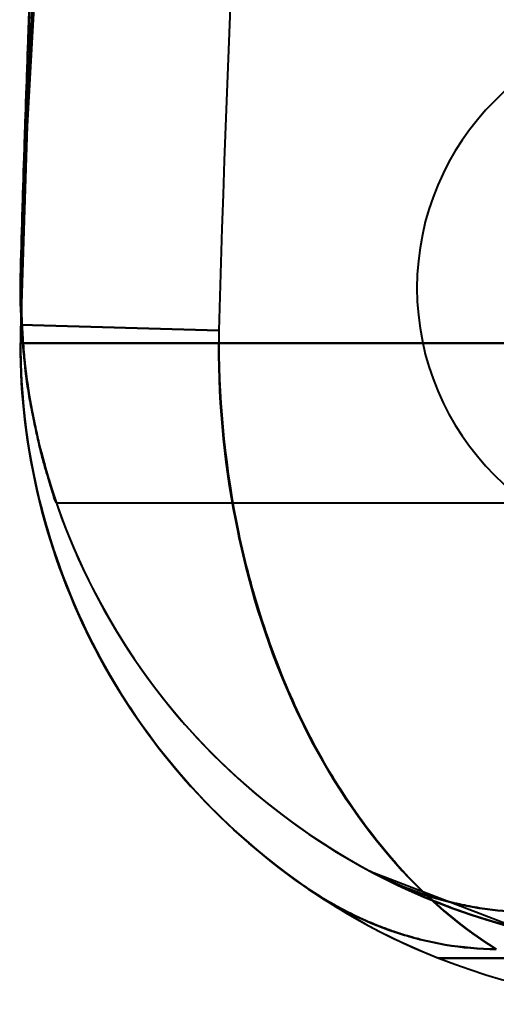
# Model space of a CAD drawing. Header units: millimetres. Extents: x -852 to 852, y -1321 to 592.
# Tile 2 of 111: x -720 to -713, y -445 to -430. Entities that reach past the tile are written whole.
import ezdxf

# ---------------------------------------------------------------- set-up
doc = ezdxf.new("R2010")
doc.units = ezdxf.units.MM
doc.layers.add('G-IMPT', color=8, linetype='Continuous', lineweight=40)

# ---------------------------------------------------------------- blocks, each defined once
blk = doc.blocks.new('NEXA 1500 CALQUES_dwg-769064-Niveau de réf_')
at = {"layer": 'G-IMPT'}
for p, q in [((-719.857, -402.271), (-719.861, -402.55)), ((-719.857, -402.271), (-719.861, -402.55)), ((-719.857, -402.271), (-716.858, -402.355)), ((-716.858, -402.355), (-719.857, -402.271)), ((-716.858, -402.355), (-719.857, -402.271)), ((-719.857, -402.271), (-716.858, -402.355)), ((-719.857, -402.271), (-716.858, -402.355)), ((-716.858, -402.355), (-719.857, -402.271)), ((-716.858, -402.355), (-719.857, -402.271)), ((-719.857, -402.271), (-716.858, -402.355)), ((-716.861, -402.55), (-719.861, -402.55)), ((-716.861, -402.55), (-719.861, -402.55)), ((-716.861, -402.55), (-719.861, -402.55)), ((-716.861, -402.55), (-719.861, -402.55)), ((-719.318, -404.965), (-695, -404.965)), ((-719.318, -404.965), (-695, -404.965)), ((-719.318, -404.965), (-695, -404.965)), ((-719.318, -404.965), (-695, -404.965))]:
    blk.add_line(p, q, dxfattribs=at)
at = {"layer": 'G-IMPT', "flags": 128}
for points in [[(-717.52, -369.838), (-718.934, -384.528), (-719.761, -399.264), (-719.857, -402.271)], [(-717.52, -369.838), (-718.934, -384.528), (-719.761, -399.264), (-719.857, -402.271)], [(-696.17, -402.55), (-701.343, -402.55), (-706.515, -402.55), (-711.688, -402.55), (-716.861, -402.55)], [(-716.861, -402.55), (-711.688, -402.55), (-706.515, -402.55), (-701.343, -402.55), (-696.17, -402.55)], [(-696.17, -402.55), (-701.343, -402.55), (-706.515, -402.55), (-711.688, -402.55), (-716.861, -402.55)], [(-716.861, -402.55), (-711.688, -402.55), (-706.515, -402.55), (-701.343, -402.55), (-696.17, -402.55)], [(-716.861, -402.55), (-711.688, -402.55), (-706.515, -402.55), (-701.343, -402.55), (-696.17, -402.55)], [(-696.17, -402.55), (-701.343, -402.55), (-706.515, -402.55), (-711.688, -402.55), (-716.861, -402.55)], [(-716.861, -402.55), (-711.688, -402.55), (-706.515, -402.55), (-701.343, -402.55), (-696.17, -402.55)], [(-696.17, -402.55), (-701.343, -402.55), (-706.515, -402.55), (-711.688, -402.55), (-716.861, -402.55)], [(-714.575, -410.534), (-712.273, -411.418), (-709.861, -411.715)], [(-714.575, -410.534), (-712.273, -411.418), (-709.861, -411.715)], [(-703.974, -411.85), (-706.365, -411.85), (-708.755, -411.85), (-711.146, -411.85), (-713.536, -411.85)], [(-713.536, -411.85), (-711.146, -411.85), (-708.755, -411.85), (-706.365, -411.85), (-703.974, -411.85)], [(-703.974, -411.85), (-706.365, -411.85), (-708.755, -411.85), (-711.146, -411.85), (-713.536, -411.85)], [(-713.536, -411.85), (-711.146, -411.85), (-708.755, -411.85), (-706.365, -411.85), (-703.974, -411.85)], [(-713.536, -411.85), (-711.146, -411.85), (-708.755, -411.85), (-706.365, -411.85), (-703.974, -411.85)], [(-703.974, -411.85), (-706.365, -411.85), (-708.755, -411.85), (-711.146, -411.85), (-713.536, -411.85)], [(-713.536, -411.85), (-711.146, -411.85), (-708.755, -411.85), (-706.365, -411.85), (-703.974, -411.85)], [(-703.974, -411.85), (-706.365, -411.85), (-708.755, -411.85), (-711.146, -411.85), (-713.536, -411.85)]]:
    blk.add_lwpolyline(points, dxfattribs=at)
at = {"layer": 'G-IMPT'}
for centre, radius, start, end in [((-351.016, -412.55), 365.984, 173.25266, 178.40374), ((-351.016, -412.55), 365.984, 173.25266, 178.40374), ((-351.016, -412.55), 365.984, 173.25266, 178.40374), ((-351.016, -412.55), 365.984, 173.25266, 178.40374), ((-351.016, -412.55), 365.984, 173.25266, 178.40374), ((-351.016, -412.55), 365.984, 173.25266, 178.40374), ((-351.016, -412.55), 365.984, 173.25266, 178.40374), ((-351.016, -412.55), 365.984, 173.25266, 178.40374), ((-351.016, -412.55), 368.984, 173.35278, 178.40374), ((-351.016, -412.55), 368.984, 173.35278, 178.40374), ((-351.016, -412.55), 368.984, 173.35278, 178.40374), ((-351.016, -412.55), 368.984, 173.35278, 178.40374), ((-351.016, -412.55), 368.984, 173.35278, 178.40374), ((-351.016, -412.55), 368.984, 173.35278, 178.40374), ((-351.016, -412.55), 368.984, 173.35278, 178.40374), ((-351.016, -412.55), 368.984, 173.35278, 178.40374), ((-351.016, -412.55), 368.984, 175.20512, 178.40374), ((-351.016, -412.55), 368.984, 175.20512, 178.40374), ((-351.016, -412.55), 368.984, 175.20512, 178.40374), ((-351.016, -412.55), 368.984, 175.20512, 178.40374), ((-351.016, -412.55), 368.984, 175.20512, 178.40374), ((-351.016, -412.55), 368.984, 175.20512, 178.40374), ((-351.016, -412.55), 368.984, 175.20512, 178.40374), ((-351.016, -412.55), 368.984, 175.20512, 178.40374), ((-351.016, -412.55), 368.984, 175.20512, 178.40374), ((-351.016, -412.55), 368.984, 175.20512, 178.40374), ((-351.016, -412.55), 368.984, 175.20512, 178.40374), ((-351.016, -412.55), 368.984, 175.20512, 178.40374), ((-351.016, -412.55), 368.984, 175.20512, 178.40374), ((-351.016, -412.55), 368.984, 175.20512, 178.40374), ((-351.016, -412.55), 368.984, 175.20512, 178.40374), ((-351.016, -412.55), 368.984, 175.20512, 178.40374), ((-351.016, -412.55), 368.984, 175.64799, 178.40374), ((-351.016, -412.55), 368.984, 175.64799, 178.40374), ((-351.016, -412.55), 368.984, 175.64799, 178.40374), ((-351.016, -412.55), 368.984, 175.64799, 178.40374), ((-351.016, -412.55), 368.984, 175.64799, 178.40374), ((-351.016, -412.55), 368.984, 175.64799, 178.40374), ((-351.016, -412.55), 368.984, 175.64799, 178.40374), ((-351.016, -412.55), 368.984, 175.64799, 178.40374), ((-351.016, -412.55), 368.984, 175.64799, 178.40374), ((-351.016, -412.55), 368.984, 175.64799, 178.40374), ((-351.016, -412.55), 368.984, 175.64799, 178.40374), ((-351.016, -412.55), 368.984, 175.64799, 178.40374), ((-351.016, -412.55), 368.984, 175.64799, 178.40374), ((-351.016, -412.55), 368.984, 175.64799, 178.40374), ((-351.016, -412.55), 368.984, 175.64799, 178.40374), ((-351.016, -412.55), 368.984, 175.64799, 178.40374), ((-351.016, -411.715), 368.984, 176.11503, 178.40374), ((-351.016, -411.715), 368.984, 176.11503, 178.40374), ((-351.016, -411.715), 368.984, 176.11503, 178.40374), ((-351.016, -411.715), 368.984, 176.11503, 178.40374), ((-351.016, -411.715), 368.984, 176.11503, 178.40374), ((-351.016, -411.715), 368.984, 176.11503, 178.40374), ((-351.016, -411.715), 368.984, 176.11503, 178.40374), ((-351.016, -411.715), 368.984, 176.11503, 178.40374), ((-351.016, -411.715), 368.984, 176.11503, 178.40374), ((-351.016, -411.715), 368.984, 176.11503, 178.40374), ((-351.016, -411.715), 368.984, 176.11503, 178.40374), ((-351.016, -411.715), 368.984, 176.11503, 178.40374), ((-351.016, -411.715), 368.984, 176.11503, 178.40374), ((-351.016, -411.715), 368.984, 176.11503, 178.40374), ((-351.016, -411.715), 368.984, 176.11503, 178.40374), ((-351.016, -411.715), 368.984, 176.11503, 178.40374), ((-709.861, -401.715), 4, 90, 270), ((-709.861, -401.715), 4, 90, 270), ((-709.861, -401.715), 4, 90, 270), ((-709.861, -401.715), 4, 90, 270), ((-709.861, -401.715), 4, 90, 270), ((-709.861, -401.715), 4, 90, 270), ((-709.861, -401.715), 4, 90, 270), ((-709.861, -401.715), 4, 90, 270), ((-709.861, -401.715), 4, 90, 270), ((-709.861, -401.715), 4, 90, 270), ((-709.861, -401.715), 4, 90, 270), ((-709.861, -401.715), 4, 90, 270), ((-709.861, -401.715), 4, 90, 270), ((-709.861, -401.715), 4, 90, 270), ((-709.861, -401.715), 4, 90, 270), ((-709.861, -401.715), 4, 90, 270), ((-709.861, -401.715), 4, 90, 270), ((-709.861, -401.715), 4, 90, 270), ((-709.861, -401.715), 4, 90, 270), ((-709.861, -401.715), 4, 90, 270), ((-709.861, -401.715), 4, 90, 270), ((-709.861, -401.715), 4, 90, 270), ((-709.861, -401.715), 4, 90, 270), ((-709.861, -401.715), 4, 90, 270), ((-709.861, -401.715), 4, 90, 270), ((-709.861, -401.715), 4, 90, 270), ((-709.861, -401.715), 4, 90, 270), ((-709.861, -401.715), 4, 90, 270), ((-709.861, -401.715), 4, 90, 270), ((-709.861, -401.715), 4, 90, 270), ((-709.861, -401.715), 4, 90, 270), ((-709.861, -401.715), 4, 90, 270), ((-709.861, -401.715), 10, 178.4037, 270), ((-709.861, -401.715), 10, 178.4037, 270), ((-709.861, -401.715), 10, 178.4037, 270), ((-709.861, -401.715), 10, 178.4037, 270), ((-709.861, -401.715), 10, 178.4037, 270), ((-709.861, -401.715), 10, 178.4037, 241.8686), ((-709.861, -401.715), 10, 178.4037, 241.8686), ((-709.861, -401.715), 10, 178.4037, 270), ((-709.861, -401.715), 10, 178.4037, 270), ((-709.861, -401.715), 10, 178.4037, 241.8686), ((-709.861, -401.715), 10, 178.4037, 241.8686), ((-709.861, -401.715), 10, 178.4037, 270), ((-709.861, -401.715), 10, 178.4037, 241.8686), ((-709.861, -401.715), 10, 178.4037, 241.8686), ((-709.861, -401.715), 10, 178.4037, 241.8686), ((-709.861, -401.715), 10, 178.4037, 241.8686), ((-709.861, -402.55), 10, 178.4037, 248.4348), ((-709.861, -402.55), 10, 178.4037, 248.4348), ((-709.861, -402.55), 10, 178.4037, 270), ((-709.861, -402.55), 10, 178.4037, 270), ((-709.861, -402.55), 10, 178.4037, 270), ((-709.861, -402.55), 10, 178.4037, 270), ((-709.861, -402.55), 10, 178.4037, 248.4348), ((-709.861, -402.55), 10, 178.4037, 248.4348), ((-709.861, -402.55), 10, 178.4037, 270), ((-709.861, -402.55), 10, 178.4037, 270), ((-709.861, -402.55), 10, 178.4037, 270), ((-709.861, -402.55), 10, 178.4037, 270), ((-709.861, -402.55), 10, 178.4037, 235.1501), ((-709.861, -402.55), 10, 178.4037, 180), ((-709.861, -402.55), 10, 178.4037, 270), ((-709.861, -402.55), 10, 178.4037, 235.1501), ((-709.861, -402.55), 10, 178.4037, 270), ((-709.861, -402.55), 10, 178.4037, 248.4348), ((-709.861, -402.55), 10, 178.4037, 248.4348), ((-709.861, -402.55), 10, 178.4037, 270), ((-709.861, -402.55), 10, 178.4037, 270), ((-709.861, -402.55), 10, 178.4037, 235.1501), ((-709.861, -402.55), 10, 178.4037, 180), ((-709.861, -402.55), 10, 178.4037, 235.1501), ((-709.861, -402.55), 10, 178.4037, 235.1501), ((-709.861, -402.55), 10, 178.4037, 180), ((-709.861, -402.55), 10, 178.4037, 270), ((-709.861, -402.55), 10, 178.4037, 235.1501), ((-709.861, -402.55), 10, 178.4037, 270), ((-709.861, -402.55), 10, 178.4037, 248.4348), ((-709.861, -402.55), 10, 178.4037, 248.4348), ((-709.861, -402.55), 10, 178.4037, 270), ((-709.861, -402.55), 10, 178.4037, 270), ((-709.861, -402.55), 10, 178.4037, 235.1501), ((-709.861, -402.55), 10, 178.4037, 180), ((-709.861, -402.55), 10, 178.4037, 235.1501), ((-709.861, -402.55), 10, 178.4037, 180), ((-709.861, -402.55), 10, 178.4037, 180), ((-709.861, -402.55), 10, 178.4037, 180), ((-709.861, -402.55), 10, 178.4037, 180), ((-709.861, -402.55), 7, 178.4037, 180), ((-709.861, -402.55), 7, 178.4037, 180), ((-709.861, -402.55), 7, 178.4037, 180), ((-709.861, -402.55), 7, 178.4037, 180), ((-709.861, -402.55), 7, 178.4037, 180), ((-709.861, -402.55), 7, 178.4037, 180), ((-709.861, -402.55), 7, 178.4037, 180), ((-709.861, -402.55), 7, 178.4037, 180)]:
    blk.add_arc(centre, radius, start, end, dxfattribs=at)
for points, knots in [([(-719.498, -392.465), (-719.499, -392.465), (-719.508, -392.601), (-719.534, -393.196), (-719.582, -394.126), (-719.637, -395.337), (-719.699, -396.795), (-719.781, -398.906), (-719.828, -400.496), (-719.857, -401.437)], [0, 0, 0, 0, 0.125, 0.25, 0.375, 0.5, 0.625, 0.75, 1, 1, 1, 1]), ([(-719.857, -401.437), (-719.828, -400.496), (-719.781, -398.906), (-719.699, -396.795), (-719.637, -395.337), (-719.582, -394.126), (-719.534, -393.196), (-719.508, -392.601), (-719.499, -392.465), (-719.498, -392.465)], [0, 0, 0, 0, 0.25, 0.375, 0.5, 0.625, 0.75, 0.875, 1, 1, 1, 1]), ([(-719.498, -392.465), (-719.499, -392.465), (-719.508, -392.601), (-719.534, -393.196), (-719.582, -394.126), (-719.637, -395.337), (-719.699, -396.795), (-719.781, -398.906), (-719.828, -400.496), (-719.857, -401.437)], [0, 0, 0, 0, 0.125, 0.25, 0.375, 0.5, 0.625, 0.75, 1, 1, 1, 1]), ([(-719.857, -401.437), (-719.828, -400.496), (-719.781, -398.906), (-719.699, -396.795), (-719.637, -395.337), (-719.582, -394.126), (-719.534, -393.196), (-719.508, -392.601), (-719.499, -392.465), (-719.498, -392.465)], [0, 0, 0, 0, 0.25, 0.375, 0.5, 0.625, 0.75, 0.875, 1, 1, 1, 1]), ([(-719.498, -392.465), (-719.499, -392.465), (-719.508, -392.601), (-719.534, -393.196), (-719.582, -394.126), (-719.637, -395.337), (-719.699, -396.795), (-719.781, -398.906), (-719.828, -400.496), (-719.857, -401.437)], [0, 0, 0, 0, 0.125, 0.25, 0.375, 0.5, 0.625, 0.75, 1, 1, 1, 1]), ([(-719.857, -401.437), (-719.828, -400.496), (-719.781, -398.906), (-719.699, -396.795), (-719.637, -395.337), (-719.582, -394.126), (-719.534, -393.196), (-719.508, -392.601), (-719.499, -392.465), (-719.498, -392.465)], [0, 0, 0, 0, 0.25, 0.375, 0.5, 0.625, 0.75, 0.875, 1, 1, 1, 1]), ([(-719.498, -392.465), (-719.499, -392.465), (-719.508, -392.601), (-719.534, -393.196), (-719.582, -394.126), (-719.637, -395.337), (-719.699, -396.795), (-719.781, -398.906), (-719.828, -400.496), (-719.857, -401.437)], [0, 0, 0, 0, 0.125, 0.25, 0.375, 0.5, 0.625, 0.75, 1, 1, 1, 1]), ([(-719.857, -401.437), (-719.828, -400.496), (-719.781, -398.906), (-719.699, -396.795), (-719.637, -395.337), (-719.582, -394.126), (-719.534, -393.196), (-719.508, -392.601), (-719.499, -392.465), (-719.498, -392.465)], [0, 0, 0, 0, 0.25, 0.375, 0.5, 0.625, 0.75, 0.875, 1, 1, 1, 1]), ([(-719.857, -401.437), (-719.839, -400.801), (-719.802, -399.595), (-719.755, -398.251), (-719.718, -397.274), (-719.69, -396.591), (-719.668, -396.062), (-719.651, -395.663), (-719.638, -395.378), (-719.626, -395.1), (-719.609, -394.732), (-719.58, -394.109), (-719.549, -393.474), (-719.524, -392.979), (-719.509, -392.693), (-719.5, -392.51), (-719.496, -392.443), (-719.5, -392.51), (-719.509, -392.693), (-719.524, -392.979), (-719.549, -393.474), (-719.58, -394.109), (-719.609, -394.732), (-719.626, -395.1), (-719.638, -395.378), (-719.651, -395.663), (-719.668, -396.062), (-719.69, -396.591), (-719.718, -397.274), (-719.755, -398.251), (-719.802, -399.595), (-719.839, -400.801), (-719.857, -401.437)], [0, 0, 0, 0, 0.0625, 0.125, 0.15625, 0.1875, 0.21875, 0.234375, 0.25, 0.265625, 0.28125, 0.3125, 0.375, 0.40625, 0.4375, 0.46875, 0.5, 0.53125, 0.5625, 0.59375, 0.625, 0.6875, 0.71875, 0.734375, 0.75, 0.765625, 0.78125, 0.8125, 0.84375, 0.875, 0.9375, 1, 1, 1, 1]), ([(-719.857, -401.437), (-719.839, -400.801), (-719.802, -399.595), (-719.755, -398.251), (-719.718, -397.274), (-719.69, -396.591), (-719.668, -396.062), (-719.651, -395.663), (-719.638, -395.378), (-719.626, -395.1), (-719.609, -394.732), (-719.58, -394.109), (-719.549, -393.474), (-719.524, -392.979), (-719.509, -392.693), (-719.5, -392.51), (-719.496, -392.443), (-719.5, -392.51), (-719.509, -392.693), (-719.524, -392.979), (-719.549, -393.474), (-719.58, -394.109), (-719.609, -394.732), (-719.626, -395.1), (-719.638, -395.378), (-719.651, -395.663), (-719.668, -396.062), (-719.69, -396.591), (-719.718, -397.274), (-719.755, -398.251), (-719.802, -399.595), (-719.839, -400.801), (-719.857, -401.437)], [0, 0, 0, 0, 0.0625, 0.125, 0.15625, 0.1875, 0.21875, 0.234375, 0.25, 0.265625, 0.28125, 0.3125, 0.375, 0.40625, 0.4375, 0.46875, 0.5, 0.53125, 0.5625, 0.59375, 0.625, 0.6875, 0.71875, 0.734375, 0.75, 0.765625, 0.78125, 0.8125, 0.84375, 0.875, 0.9375, 1, 1, 1, 1]), ([(-719.857, -401.437), (-719.839, -400.801), (-719.802, -399.595), (-719.755, -398.251), (-719.718, -397.274), (-719.69, -396.591), (-719.668, -396.062), (-719.651, -395.663), (-719.638, -395.378), (-719.626, -395.1), (-719.609, -394.732), (-719.58, -394.109), (-719.549, -393.474), (-719.524, -392.979), (-719.509, -392.693), (-719.5, -392.51), (-719.496, -392.443), (-719.5, -392.51), (-719.509, -392.693), (-719.524, -392.979), (-719.549, -393.474), (-719.58, -394.109), (-719.609, -394.732), (-719.626, -395.1), (-719.638, -395.378), (-719.651, -395.663), (-719.668, -396.062), (-719.69, -396.591), (-719.718, -397.274), (-719.755, -398.251), (-719.802, -399.595), (-719.839, -400.801), (-719.857, -401.437)], [0, 0, 0, 0, 0.0625, 0.125, 0.15625, 0.1875, 0.21875, 0.234375, 0.25, 0.265625, 0.28125, 0.3125, 0.375, 0.40625, 0.4375, 0.46875, 0.5, 0.53125, 0.5625, 0.59375, 0.625, 0.6875, 0.71875, 0.734375, 0.75, 0.765625, 0.78125, 0.8125, 0.84375, 0.875, 0.9375, 1, 1, 1, 1]), ([(-719.857, -401.437), (-719.839, -400.801), (-719.802, -399.595), (-719.755, -398.251), (-719.718, -397.274), (-719.69, -396.591), (-719.668, -396.062), (-719.651, -395.663), (-719.638, -395.378), (-719.626, -395.1), (-719.609, -394.732), (-719.58, -394.109), (-719.549, -393.474), (-719.524, -392.979), (-719.509, -392.693), (-719.5, -392.51), (-719.496, -392.443), (-719.5, -392.51), (-719.509, -392.693), (-719.524, -392.979), (-719.549, -393.474), (-719.58, -394.109), (-719.609, -394.732), (-719.626, -395.1), (-719.638, -395.378), (-719.651, -395.663), (-719.668, -396.062), (-719.69, -396.591), (-719.718, -397.274), (-719.755, -398.251), (-719.802, -399.595), (-719.839, -400.801), (-719.857, -401.437)], [0, 0, 0, 0, 0.0625, 0.125, 0.15625, 0.1875, 0.21875, 0.234375, 0.25, 0.265625, 0.28125, 0.3125, 0.375, 0.40625, 0.4375, 0.46875, 0.5, 0.53125, 0.5625, 0.59375, 0.625, 0.6875, 0.71875, 0.734375, 0.75, 0.765625, 0.78125, 0.8125, 0.84375, 0.875, 0.9375, 1, 1, 1, 1]), ([(-719.857, -401.437), (-719.872, -401.998), (-719.823, -402.742), (-719.7, -403.529), (-719.597, -404.013), (-719.493, -404.41), (-719.4, -404.718), (-719.335, -404.917), (-719.309, -404.989), (-719.335, -404.917), (-719.422, -404.651), (-719.562, -404.173), (-719.7, -403.529), (-719.823, -402.742), (-719.872, -401.998), (-719.857, -401.437)], [0, 0, 0, 0, 0.125, 0.1875, 0.25, 0.3125, 0.375, 0.4375, 0.5, 0.5625, 0.625, 0.75, 0.8125, 0.875, 1, 1, 1, 1]), ([(-719.857, -401.437), (-719.872, -401.998), (-719.823, -402.742), (-719.7, -403.529), (-719.597, -404.013), (-719.493, -404.41), (-719.4, -404.718), (-719.335, -404.917), (-719.309, -404.989), (-719.335, -404.917), (-719.422, -404.651), (-719.562, -404.173), (-719.7, -403.529), (-719.823, -402.742), (-719.872, -401.998), (-719.857, -401.437)], [0, 0, 0, 0, 0.125, 0.1875, 0.25, 0.3125, 0.375, 0.4375, 0.5, 0.5625, 0.625, 0.75, 0.8125, 0.875, 1, 1, 1, 1]), ([(-719.857, -401.437), (-719.872, -401.998), (-719.823, -402.742), (-719.7, -403.529), (-719.597, -404.013), (-719.493, -404.41), (-719.4, -404.718), (-719.335, -404.917), (-719.309, -404.989), (-719.335, -404.917), (-719.422, -404.651), (-719.562, -404.173), (-719.7, -403.529), (-719.823, -402.742), (-719.872, -401.998), (-719.857, -401.437)], [0, 0, 0, 0, 0.125, 0.1875, 0.25, 0.3125, 0.375, 0.4375, 0.5, 0.5625, 0.625, 0.75, 0.8125, 0.875, 1, 1, 1, 1]), ([(-719.857, -401.437), (-719.872, -401.998), (-719.823, -402.742), (-719.7, -403.529), (-719.597, -404.013), (-719.493, -404.41), (-719.4, -404.718), (-719.335, -404.917), (-719.309, -404.989), (-719.335, -404.917), (-719.422, -404.651), (-719.562, -404.173), (-719.7, -403.529), (-719.823, -402.742), (-719.872, -401.998), (-719.857, -401.437)], [0, 0, 0, 0, 0.125, 0.1875, 0.25, 0.3125, 0.375, 0.4375, 0.5, 0.5625, 0.625, 0.75, 0.8125, 0.875, 1, 1, 1, 1]), ([(-719.857, -401.437), (-719.857, -401.703), (-719.848, -402.086), (-719.821, -402.56), (-719.793, -402.895), (-719.754, -403.206), (-719.703, -403.493), (-719.648, -403.758), (-719.596, -404.002), (-719.545, -404.225), (-719.471, -404.489), (-719.406, -404.693), (-719.366, -404.834), (-719.334, -404.935), (-719.321, -404.965), (-719.318, -404.965)], [0, 0, 0, 0, 0.125, 0.1875, 0.25, 0.3125, 0.375, 0.4375, 0.5, 0.5625, 0.625, 0.75, 0.8125, 0.875, 1, 1, 1, 1]), ([(-719.318, -404.965), (-719.321, -404.965), (-719.334, -404.935), (-719.366, -404.835), (-719.406, -404.694), (-719.471, -404.489), (-719.545, -404.226), (-719.596, -404.003), (-719.647, -403.759), (-719.703, -403.493), (-719.754, -403.206), (-719.793, -402.895), (-719.821, -402.559), (-719.849, -402.086), (-719.857, -401.703), (-719.857, -401.437)], [0, 0, 0, 0, 0.125, 0.1875, 0.25, 0.375, 0.4375, 0.5, 0.5625, 0.625, 0.6875, 0.75, 0.8125, 0.875, 1, 1, 1, 1]), ([(-719.857, -401.437), (-719.857, -401.703), (-719.848, -402.086), (-719.821, -402.56), (-719.793, -402.895), (-719.754, -403.206), (-719.703, -403.493), (-719.648, -403.758), (-719.596, -404.002), (-719.545, -404.225), (-719.471, -404.489), (-719.406, -404.693), (-719.366, -404.834), (-719.334, -404.935), (-719.321, -404.965), (-719.318, -404.965)], [0, 0, 0, 0, 0.125, 0.1875, 0.25, 0.3125, 0.375, 0.4375, 0.5, 0.5625, 0.625, 0.75, 0.8125, 0.875, 1, 1, 1, 1]), ([(-719.318, -404.965), (-719.321, -404.965), (-719.334, -404.935), (-719.366, -404.835), (-719.406, -404.694), (-719.471, -404.489), (-719.545, -404.226), (-719.596, -404.003), (-719.647, -403.759), (-719.703, -403.493), (-719.754, -403.206), (-719.793, -402.895), (-719.821, -402.559), (-719.849, -402.086), (-719.857, -401.703), (-719.857, -401.437)], [0, 0, 0, 0, 0.125, 0.1875, 0.25, 0.375, 0.4375, 0.5, 0.5625, 0.625, 0.6875, 0.75, 0.8125, 0.875, 1, 1, 1, 1]), ([(-719.857, -401.437), (-719.857, -401.703), (-719.849, -402.086), (-719.821, -402.559), (-719.793, -402.895), (-719.754, -403.206), (-719.703, -403.493), (-719.647, -403.759), (-719.596, -404.003), (-719.545, -404.226), (-719.471, -404.489), (-719.406, -404.694), (-719.366, -404.835), (-719.334, -404.935), (-719.321, -404.965), (-719.318, -404.965)], [0, 0, 0, 0, 0.125, 0.1875, 0.25, 0.3125, 0.375, 0.4375, 0.5, 0.5625, 0.625, 0.75, 0.8125, 0.875, 1, 1, 1, 1]), ([(-719.318, -404.965), (-719.321, -404.965), (-719.334, -404.935), (-719.366, -404.834), (-719.406, -404.693), (-719.471, -404.489), (-719.545, -404.225), (-719.596, -404.002), (-719.648, -403.758), (-719.703, -403.493), (-719.754, -403.206), (-719.793, -402.895), (-719.821, -402.56), (-719.848, -402.086), (-719.857, -401.703), (-719.857, -401.437)], [0, 0, 0, 0, 0.125, 0.1875, 0.25, 0.375, 0.4375, 0.5, 0.5625, 0.625, 0.6875, 0.75, 0.8125, 0.875, 1, 1, 1, 1]), ([(-719.857, -401.437), (-719.857, -401.703), (-719.849, -402.086), (-719.821, -402.559), (-719.793, -402.895), (-719.754, -403.206), (-719.703, -403.493), (-719.647, -403.759), (-719.596, -404.003), (-719.545, -404.226), (-719.471, -404.489), (-719.406, -404.694), (-719.366, -404.835), (-719.334, -404.935), (-719.321, -404.965), (-719.318, -404.965)], [0, 0, 0, 0, 0.125, 0.1875, 0.25, 0.3125, 0.375, 0.4375, 0.5, 0.5625, 0.625, 0.75, 0.8125, 0.875, 1, 1, 1, 1]), ([(-719.318, -404.965), (-719.321, -404.965), (-719.334, -404.935), (-719.366, -404.834), (-719.406, -404.693), (-719.471, -404.489), (-719.545, -404.225), (-719.596, -404.002), (-719.648, -403.758), (-719.703, -403.493), (-719.754, -403.206), (-719.793, -402.895), (-719.821, -402.56), (-719.848, -402.086), (-719.857, -401.703), (-719.857, -401.437)], [0, 0, 0, 0, 0.125, 0.1875, 0.25, 0.375, 0.4375, 0.5, 0.5625, 0.625, 0.6875, 0.75, 0.8125, 0.875, 1, 1, 1, 1]), ([(-715.575, -410.756), (-716.233, -410.298), (-717.438, -409.222), (-719.269, -406.558), (-719.861, -404.154), (-719.861, -402.55)], [0, 0, 0, 0, 0.25, 0.5, 1, 1, 1, 1]), ([(-715.575, -410.756), (-716.233, -410.298), (-717.438, -409.222), (-719.269, -406.558), (-719.861, -404.154), (-719.861, -402.55)], [0, 0, 0, 0, 0.25, 0.5, 1, 1, 1, 1]), ([(-716.861, -402.55), (-716.853, -403.516), (-716.708, -404.965), (-716.223, -406.776), (-715.733, -408.046), (-715.117, -409.201), (-714.15, -410.555), (-713.297, -411.329), (-712.661, -411.715)], [0, 0, 0, 0, 0.25, 0.375, 0.5, 0.625, 0.75, 1, 1, 1, 1]), ([(-712.661, -411.715), (-713.293, -411.329), (-714.142, -410.555), (-715.113, -409.201), (-715.732, -408.046), (-716.227, -406.776), (-716.716, -404.965), (-716.858, -403.516), (-716.861, -402.55)], [0, 0, 0, 0, 0.25, 0.375, 0.5, 0.625, 0.75, 1, 1, 1, 1]), ([(-716.861, -402.55), (-716.853, -403.516), (-716.708, -404.965), (-716.223, -406.776), (-715.733, -408.046), (-715.117, -409.201), (-714.15, -410.555), (-713.297, -411.329), (-712.661, -411.715)], [0, 0, 0, 0, 0.25, 0.375, 0.5, 0.625, 0.75, 1, 1, 1, 1]), ([(-712.661, -411.715), (-713.293, -411.329), (-714.142, -410.555), (-715.113, -409.201), (-715.732, -408.046), (-716.227, -406.776), (-716.716, -404.965), (-716.858, -403.516), (-716.861, -402.55)], [0, 0, 0, 0, 0.25, 0.375, 0.5, 0.625, 0.75, 1, 1, 1, 1]), ([(-714.576, -410.534), (-713.854, -410.92), (-712.7, -411.365), (-711.088, -411.665), (-710.27, -411.715), (-709.861, -411.715)], [0, 0, 0, 0, 0.5, 0.75, 1, 1, 1, 1]), ([(-714.576, -410.534), (-714.393, -410.632), (-714.105, -410.764), (-713.712, -410.904), (-713.411, -410.993), (-713.106, -411.063), (-712.694, -411.132), (-712.377, -411.153), (-712.17, -411.154)], [0, 0, 0, 0, 0.25, 0.375, 0.5, 0.625, 0.75, 1, 1, 1, 1]), ([(-709.861, -411.715), (-710.27, -411.715), (-711.088, -411.664), (-712.7, -411.363), (-713.854, -410.92), (-714.576, -410.534)], [0, 0, 0, 0, 0.25, 0.5, 1, 1, 1, 1]), ([(-712.17, -411.154), (-712.377, -411.153), (-712.694, -411.132), (-713.106, -411.063), (-713.411, -410.993), (-713.712, -410.904), (-714.105, -410.764), (-714.393, -410.632), (-714.576, -410.534)], [0, 0, 0, 0, 0.25, 0.375, 0.5, 0.625, 0.75, 1, 1, 1, 1]), ([(-714.576, -410.534), (-713.854, -410.92), (-712.7, -411.363), (-711.088, -411.664), (-710.27, -411.715), (-709.861, -411.715)], [0, 0, 0, 0, 0.5, 0.75, 1, 1, 1, 1]), ([(-714.576, -410.534), (-713.854, -410.92), (-712.7, -411.365), (-711.088, -411.665), (-710.27, -411.715), (-709.861, -411.715)], [0, 0, 0, 0, 0.5, 0.75, 1, 1, 1, 1]), ([(-714.576, -410.534), (-714.393, -410.632), (-714.105, -410.764), (-713.712, -410.904), (-713.411, -410.993), (-713.106, -411.063), (-712.694, -411.132), (-712.377, -411.153), (-712.17, -411.154)], [0, 0, 0, 0, 0.25, 0.375, 0.5, 0.625, 0.75, 1, 1, 1, 1]), ([(-709.861, -411.715), (-710.27, -411.715), (-711.088, -411.664), (-712.7, -411.363), (-713.854, -410.92), (-714.576, -410.534)], [0, 0, 0, 0, 0.25, 0.5, 1, 1, 1, 1]), ([(-712.17, -411.154), (-712.377, -411.153), (-712.694, -411.132), (-713.106, -411.063), (-713.411, -410.993), (-713.712, -410.904), (-714.105, -410.764), (-714.393, -410.632), (-714.576, -410.534)], [0, 0, 0, 0, 0.25, 0.375, 0.5, 0.625, 0.75, 1, 1, 1, 1]), ([(-714.576, -410.534), (-713.854, -410.92), (-712.7, -411.363), (-711.088, -411.664), (-710.27, -411.715), (-709.861, -411.715)], [0, 0, 0, 0, 0.5, 0.75, 1, 1, 1, 1]), ([(-715.575, -410.756), (-715.363, -410.904), (-715.026, -411.106), (-714.613, -411.297), (-714.373, -411.393), (-714.189, -411.459), (-714.003, -411.518), (-713.816, -411.569), (-713.627, -411.613), (-713.243, -411.686), (-712.916, -411.714), (-712.661, -411.715)], [0, 0, 0, 0, 0.25, 0.375, 0.4375, 0.5, 0.5625, 0.625, 0.6875, 0.75, 1, 1, 1, 1]), ([(-712.661, -411.715), (-712.922, -411.714), (-713.436, -411.67), (-714.448, -411.411), (-715.145, -411.056), (-715.575, -410.756)], [0, 0, 0, 0, 0.25, 0.5, 1, 1, 1, 1]), ([(-712.661, -411.715), (-712.916, -411.714), (-713.243, -411.686), (-713.627, -411.613), (-713.816, -411.569), (-714.003, -411.518), (-714.189, -411.459), (-714.373, -411.393), (-714.613, -411.297), (-715.026, -411.106), (-715.363, -410.904), (-715.575, -410.756)], [0, 0, 0, 0, 0.25, 0.3125, 0.375, 0.4375, 0.5, 0.5625, 0.625, 0.75, 1, 1, 1, 1]), ([(-715.575, -410.756), (-715.145, -411.056), (-714.448, -411.411), (-713.436, -411.67), (-712.922, -411.714), (-712.661, -411.715)], [0, 0, 0, 0, 0.5, 0.75, 1, 1, 1, 1]), ([(-715.575, -410.756), (-715.363, -410.904), (-715.026, -411.106), (-714.613, -411.297), (-714.373, -411.393), (-714.189, -411.459), (-714.003, -411.518), (-713.816, -411.569), (-713.627, -411.613), (-713.243, -411.686), (-712.916, -411.714), (-712.661, -411.715)], [0, 0, 0, 0, 0.25, 0.375, 0.4375, 0.5, 0.5625, 0.625, 0.6875, 0.75, 1, 1, 1, 1]), ([(-712.661, -411.715), (-712.922, -411.714), (-713.436, -411.67), (-714.448, -411.411), (-715.145, -411.056), (-715.575, -410.756)], [0, 0, 0, 0, 0.25, 0.5, 1, 1, 1, 1]), ([(-712.661, -411.715), (-712.916, -411.714), (-713.243, -411.686), (-713.627, -411.613), (-713.816, -411.569), (-714.003, -411.518), (-714.189, -411.459), (-714.373, -411.393), (-714.613, -411.297), (-715.026, -411.106), (-715.363, -410.904), (-715.575, -410.756)], [0, 0, 0, 0, 0.25, 0.3125, 0.375, 0.4375, 0.5, 0.5625, 0.625, 0.75, 1, 1, 1, 1]), ([(-715.575, -410.756), (-715.145, -411.056), (-714.448, -411.411), (-713.436, -411.67), (-712.922, -411.714), (-712.661, -411.715)], [0, 0, 0, 0, 0.5, 0.75, 1, 1, 1, 1])]:
    blk.add_open_spline(points, degree=3, knots=knots, dxfattribs=at)
for points in [[(-715.575, -410.757), (-716.233, -410.298), (-717.439, -409.222), (-718.811, -407.224), (-719.667, -404.956), (-719.861, -403.352), (-719.861, -402.55)], [(-716.861, -402.55), (-717.214, -402.55), (-717.988, -402.55), (-719.049, -402.55), (-719.708, -402.55), (-719.861, -402.55), (-719.861, -402.55)], [(-719.861, -402.55), (-719.861, -404.154), (-719.073, -407.361), (-716.892, -409.84), (-715.575, -410.756)], [(-719.861, -402.55), (-719.861, -403.352), (-719.667, -404.956), (-718.811, -407.224), (-717.439, -409.222), (-716.233, -410.298), (-715.575, -410.757)], [(-719.861, -402.55), (-719.861, -402.55), (-719.708, -402.55), (-719.049, -402.55), (-717.988, -402.55), (-717.214, -402.55), (-716.861, -402.55)], [(-715.575, -410.757), (-716.233, -410.298), (-717.439, -409.222), (-718.811, -407.224), (-719.667, -404.956), (-719.861, -403.352), (-719.861, -402.55)], [(-716.861, -402.55), (-717.214, -402.55), (-717.988, -402.55), (-719.049, -402.55), (-719.708, -402.55), (-719.861, -402.55), (-719.861, -402.55)], [(-719.861, -402.55), (-719.861, -404.154), (-719.073, -407.361), (-716.892, -409.84), (-715.575, -410.756)], [(-719.861, -402.55), (-719.861, -403.352), (-719.667, -404.956), (-718.811, -407.224), (-717.439, -409.222), (-716.233, -410.298), (-715.575, -410.757)], [(-719.861, -402.55), (-719.861, -402.55), (-719.708, -402.55), (-719.049, -402.55), (-717.988, -402.55), (-717.214, -402.55), (-716.861, -402.55)], [(-712.661, -411.715), (-713.28, -411.329), (-714.441, -410.298), (-715.8, -408.104), (-716.663, -405.448), (-716.861, -403.516), (-716.861, -402.55)], [(-716.861, -402.55), (-716.861, -403.516), (-716.663, -405.448), (-715.8, -408.104), (-714.441, -410.298), (-713.28, -411.329), (-712.661, -411.715)], [(-712.661, -411.715), (-713.28, -411.329), (-714.441, -410.298), (-715.8, -408.104), (-716.663, -405.448), (-716.861, -403.516), (-716.861, -402.55)], [(-716.861, -402.55), (-716.861, -403.516), (-716.663, -405.448), (-715.8, -408.104), (-714.441, -410.298), (-713.28, -411.329), (-712.661, -411.715)], [(-709.861, -411.715), (-710.27, -411.715), (-711.088, -411.665), (-712.297, -411.44), (-713.469, -411.068), (-714.215, -410.727), (-714.576, -410.534)], [(-709.861, -411.715), (-710.27, -411.715), (-711.088, -411.665), (-712.297, -411.44), (-713.469, -411.068), (-714.215, -410.727), (-714.576, -410.534)], [(-712.17, -411.154), (-712.59, -411.152), (-713.423, -411.041), (-714.205, -410.732), (-714.576, -410.534)], [(-714.576, -410.534), (-714.205, -410.732), (-713.423, -411.041), (-712.59, -411.152), (-712.17, -411.154)], [(-712.17, -411.154), (-712.59, -411.152), (-713.423, -411.041), (-714.205, -410.732), (-714.576, -410.534)], [(-714.576, -410.534), (-714.205, -410.732), (-713.423, -411.041), (-712.59, -411.152), (-712.17, -411.154)]]:
    blk.add_open_spline(points, degree=3, dxfattribs=at)

msp = doc.modelspace()

# ---------------------------------------------------------------- block references
at = {"layer": 'G-IMPT'}
msp.add_blockref('NEXA 1500 CALQUES_dwg-769064-Niveau de réf_', (0, -32.45), dxfattribs=at)

doc.saveas('drawing.dxf')
